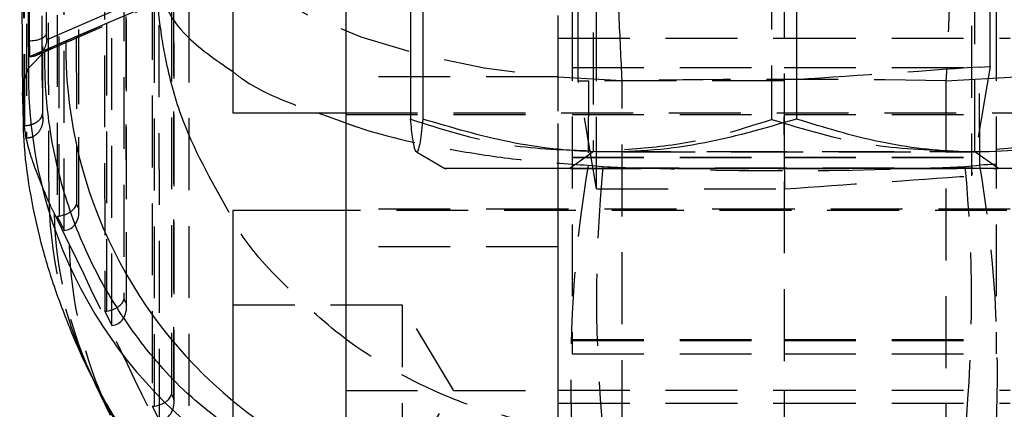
# Model space of a CAD drawing. Extents: x 32 to 413, y 26 to 297.
# Tile 11 of 20: x 276.71 to 294.13, y 162.58 to 169.47. Entities that reach past the tile are written whole.
import ezdxf

# ---------------------------------------------------------------- set-up
doc = ezdxf.new("R2010")
doc.units = 0
doc.linetypes.add('HIDDEN', pattern=[1.905, 1.27, -0.635])
doc.layers.get('0').update_dxf_attribs({"linetype": 'CONTINUOUS'})

msp = doc.modelspace()

# ---------------------------------------------------------------- linework, layer by layer
at = {"color": 7, "linetype": 'HIDDEN'}
for p, q in [((286.587862, 168.388494), (286.587868, 182.672273)), ((293.874591, 168.643114), (293.874586, 182.417654)), ((276.7937, 167.590639), (276.75852, 181.024643)), ((277.369624, 179.07479), (277.375024, 165.996415)), ((277.414225, 165.999939), (277.408826, 179.072342)), ((277.501614, 165.743767), (277.496272, 178.681207)), ((277.710567, 178.690309), (277.715721, 166.208325)), ((277.758611, 166.122726), (277.753476, 178.55696)), ((277.761492, 166.073258), (277.756329, 178.576317)), ((278.211543, 176.458376), (278.216556, 164.316897)), ((278.255757, 164.32042), (278.250745, 176.455928)), ((278.343147, 164.064249), (278.338192, 176.064793)), ((278.552485, 176.073896), (278.557254, 164.528807)), ((278.600143, 164.443208), (278.595395, 175.940547)), ((278.603025, 164.39374), (278.598249, 175.959904)), ((279.053461, 173.841963), (279.058089, 162.637378)), ((279.097289, 162.640902), (279.092664, 173.839514)), ((279.184679, 162.384731), (279.18011, 173.448379)), ((279.394405, 173.457483), (279.398786, 162.849289)), ((286.481227, 173.470464), (286.481227, 163.80171)), ((293.981226, 173.470464), (293.981226, 163.80171)), ((279.441676, 162.76369), (279.437314, 173.324133)), ((279.444557, 162.714222), (279.440168, 173.34349)), ((286.231226, 173.350959), (286.231226, 166.841542)), ((286.231226, 172.934613), (286.231226, 166.839711)), ((286.856226, 173.050557), (286.856226, 167.132526)), ((293.606227, 167.132526), (293.606227, 173.050557)), ((290.011914, 172.469237), (290.011914, 167.707701)), ((279.705682, 171.536621), (279.705682, 161.51926)), ((290.231227, 170.421027), (290.231227, 162.921027)), ((277.123688, 167.722111), (277.117116, 170.190449)), ((276.891513, 168.81743), (278.334681, 169.441776)), ((286.231226, 169.144636), (290.231227, 169.144636)), ((290.231227, 169.144636), (294.231227, 169.144636)), ((276.8846, 168.817307), (276.891345, 168.817307)), ((276.88524, 168.81743), (276.891513, 168.81743)), ((276.891606, 168.817408), (276.891513, 168.817423)), ((286.481227, 168.623174), (290.231227, 168.623174)), ((290.231227, 168.623174), (293.981226, 168.623174)), ((293.874591, 168.643114), (293.548624, 166.709317)), ((293.686988, 168.630329), (293.874591, 168.643114)), ((293.695178, 166.896191), (293.686988, 168.630329)), ((286.231226, 168.459852), (282.481227, 168.459852)), ((286.587862, 168.388494), (286.774339, 168.38882)), ((286.913536, 166.479995), (286.587862, 168.388494)), ((286.774339, 168.38882), (286.767275, 166.896191)), ((287.36732, 158.372831), (287.36732, 168.390192)), ((290.243225, 166.479995), (290.231836, 168.39133)), ((293.095133, 168.390192), (293.095133, 158.372831)), ((282.481227, 167.820995), (297.981226, 167.820995)), ((282.481227, 167.795995), (286.231226, 167.795995)), ((286.481227, 167.795995), (290.231227, 167.795995)), ((290.231227, 167.795995), (293.981226, 167.795995)), ((276.793699, 167.590639), (276.805785, 167.590988)), ((286.856227, 167.132527), (286.440658, 166.841543)), ((286.481227, 167.036817), (290.231227, 167.036817)), ((286.481227, 167.03368), (290.231227, 167.03368)), ((290.231227, 167.036817), (293.981226, 167.036817)), ((290.231227, 167.03368), (293.981226, 167.03368)), ((294.021795, 166.841543), (293.606226, 167.132527)), ((286.767275, 166.896191), (287.027414, 166.876038)), ((293.435039, 166.876038), (293.695178, 166.896191)), ((286.913536, 166.479995), (290.243225, 166.479995)), ((277.715721, 166.208325), (277.758611, 166.122726)), ((277.587655, 165.502738), (277.322163, 166.053737)), ((277.375024, 165.996415), (277.501614, 165.743767)), ((286.231226, 166.121026), (282.481227, 166.121026)), ((297.981226, 166.096026), (282.481227, 166.096026)), ((290.231227, 166.121026), (286.231226, 166.121026)), ((294.231227, 166.121026), (290.231227, 166.121026)), ((286.231226, 165.45717), (282.481227, 165.45717)), ((278.557254, 164.528807), (278.600143, 164.443208)), ((283.481226, 164.421026), (280.481226, 164.421026)), ((283.481226, 161.421027), (283.481226, 164.421026)), ((284.382518, 162.921027), (283.481226, 164.421026)), ((278.216556, 164.316897), (278.343147, 164.064249)), ((286.481227, 163.81459), (290.231227, 163.81459)), ((286.481227, 163.80171), (290.231227, 163.80171)), ((286.481227, 163.80171), (286.481227, 163.561329)), ((290.231227, 163.81459), (293.981226, 163.81459)), ((290.231227, 163.80171), (293.981226, 163.80171)), ((293.981226, 163.80171), (293.981226, 163.561329)), ((286.481227, 163.561329), (290.231227, 163.561329)), ((290.231227, 163.561329), (293.981226, 163.561329)), ((279.398786, 162.849289), (279.441676, 162.76369)), ((282.481227, 162.917792), (286.231226, 162.917792)), ((283.481226, 161.421027), (284.382518, 162.921027)), ((286.231226, 162.921027), (290.231227, 162.921027)), ((290.231227, 162.921027), (290.231227, 145.258946)), ((290.231227, 162.921027), (294.231227, 162.921027)), ((286.231226, 162.693725), (290.231227, 162.693725)), ((290.231227, 162.693725), (294.231227, 162.693725)), ((279.058089, 162.637378), (279.184679, 162.384731))]:
    msp.add_line(p, q, dxfattribs=at)
at = {"color": 7, "linetype": 'CONTINUOUS'}
for p, q in [((276.713019, 181.326234), (276.760297, 167.976602)), ((280.481226, 174.170995), (280.481226, 167.820995)), ((282.481227, 172.934613), (282.481227, 158.804248)), ((283.624346, 172.470851), (283.624346, 167.709315)), ((283.843658, 172.473923), (283.843658, 167.712387)), ((290.450539, 172.475382), (290.450539, 167.713846)), ((279.0573, 169.923542), (277.195406, 169.114477)), ((278.334681, 169.441776), (278.757296, 169.621899)), ((277.526602, 169.094853), (278.334681, 169.441776)), ((276.86411, 169.097083), (276.883051, 169.097083)), ((276.883051, 169.097083), (276.883066, 169.097083)), ((277.288395, 168.99198), (277.526602, 169.094853)), ((276.866559, 168.96752), (276.868505, 168.614984)), ((276.868505, 168.614984), (277.16091, 168.912119)), ((276.88524, 168.81743), (277.288395, 168.99198)), ((277.16091, 168.912119), (277.288395, 168.99198)), ((280.481226, 167.820995), (282.481227, 167.820995)), ((283.728315, 167.131897), (284.231228, 166.84154)), ((286.231226, 166.841542), (286.231226, 147.143682)), ((286.231226, 166.839711), (286.231226, 160.044738)), ((282.481227, 166.096026), (280.481226, 166.096026)), ((280.481226, 166.096026), (280.481226, 159.746026)), ((278.050533, 163.02898), (278.316024, 162.47798))]:
    msp.add_line(p, q, dxfattribs=at)
at = {"color": 8, "linetype": 'CONTINUOUS'}
for p, q in [((277.186926, 169.227406), (277.184487, 169.684157)), ((281.985434, 167.820995), (282.481227, 167.643811))]:
    msp.add_line(p, q, dxfattribs=at)
at = {"color": 7, "linetype": 'HIDDEN', "flags": 128}
for points in [[(287.36732, 168.390192), (286.127348, 168.459707), (284.925782, 168.613928), (283.79108, 168.849203), (282.750113, 169.159959), (281.827532, 169.538838), (281.045186, 169.976868), (280.421602, 170.463674), (279.971549, 170.987728), (279.705682, 171.536621)], [(293.095133, 168.390192), (294.335106, 168.459707), (295.536671, 168.613928), (296.671373, 168.849203), (297.712341, 169.159959), (298.634921, 169.538838), (299.417267, 169.976868), (300.040851, 170.463674), (300.490904, 170.987728), (300.756771, 171.536621)], [(277.123033, 167.732851), (277.121616, 168.27765), (277.116759, 170.188393)], [(276.890779, 168.820824), (276.89156, 168.817393), (276.891561, 168.817394), (276.891561, 168.817394)], [(290.132609, 167.131145), (289.409699, 167.131186), (288.725203, 167.13129), (288.111127, 167.131451), (287.596184, 167.131663), (287.204453, 167.131915), (286.954251, 167.132196), (286.857276, 167.132492), (286.918064, 167.13279), (287.133771, 167.133075), (287.494312, 167.133335), (287.982828, 167.133557), (288.576477, 167.133731), (289.247499, 167.133849), (289.96452, 167.133904), (290.694012, 167.133896), (291.401864, 167.133823), (292.054979, 167.133689), (292.622817, 167.133502), (293.078827, 167.133268), (293.401686, 167.133), (293.576299, 167.13271), (293.594499, 167.132411), (293.455436, 167.132118), (293.165613, 167.131844), (292.738581, 167.131601), (292.194309, 167.131402), (291.558244, 167.131256), (290.86013, 167.131169), (290.132609, 167.131145)], [(294.231227, 166.839711), (293.776577, 166.83956), (292.931502, 166.839348), (292.01277, 166.839196), (291.045443, 166.839107), (290.055906, 166.839086), (289.071151, 166.839131), (288.11804, 166.839242), (287.222572, 166.839416), (286.409171, 166.839648), (286.231226, 166.839711)], [(290.120466, 166.83999), (290.910653, 166.840015), (291.671147, 166.840106), (292.368709, 166.84026), (292.972852, 166.84047), (293.457174, 166.840727), (293.800506, 166.841019), (293.987843, 166.841335), (294.010999, 166.841659), (293.86896, 166.841978), (293.567934, 166.842278), (293.121079, 166.842546), (292.547923, 166.84277), (291.873517, 166.842941), (291.127334, 166.84305), (290.341987, 166.843093), (289.5518, 166.843069), (288.791306, 166.842978), (288.093744, 166.842824), (287.489601, 166.842614), (287.005279, 166.842357), (286.661947, 166.842064), (286.47461, 166.841749), (286.451455, 166.841425), (286.593493, 166.841105), (286.894519, 166.840805), (287.341374, 166.840537), (287.91453, 166.840313), (288.588937, 166.840143), (289.335119, 166.840033), (290.120466, 166.83999)]]:
    msp.add_lwpolyline(points, dxfattribs=at)
at = {"color": 7, "linetype": 'CONTINUOUS', "flags": 128}
for points in [[(286.231226, 166.839711), (285.700027, 166.839931), (285.114481, 166.840259), (284.668508, 166.840621), (284.37427, 166.841009), (284.239795, 166.84141), (284.268751, 166.841816), (284.460347, 166.842214), (284.809358, 166.842594), (285.306264, 166.842945), (285.937509, 166.843258), (286.685876, 166.843524), (287.530951, 166.843736), (288.449683, 166.843888), (289.41701, 166.843976), (290.406547, 166.843998)], [(290.406547, 166.843998), (291.391302, 166.843952), (292.344413, 166.843841), (293.239881, 166.843667), (294.053282, 166.843436), (294.762427, 166.843152), (295.347972, 166.842825), (295.793946, 166.842463), (296.088183, 166.842075), (296.222658, 166.841673), (296.193702, 166.841267), (296.002106, 166.840869), (295.653095, 166.84049), (295.156189, 166.840138), (294.524944, 166.839826), (294.231227, 166.839711)]]:
    msp.add_lwpolyline(points, dxfattribs=at)
at = {"color": 8, "linetype": 'CONTINUOUS'}
for centre, radius, start, end in [((285.663851, 169.008755), 8.137704, 179.39379, 230.4415067), ((284.990377, 168.481691), 8.122966, 179.0597647, 236.2816129), ((284.681756, 166.447798), 7.459461, 206.7389543, 235.7285422), ((284.729887, 166.257756), 7.418816, 205.8298104, 235.0621806)]:
    msp.add_arc(centre, radius, start, end, dxfattribs=at)
at = {"color": 7, "linetype": 'HIDDEN'}
for centre, radius, start, end in [((308.64893, 163.205107), 22.190784, 170.4252575, 182.5155263), ((311.425858, 164.52975), 24.511, 174.5070146, 185.4929854), ((269.036595, 164.52975), 24.511, 354.5070146, 5.4929854), ((271.813523, 163.205107), 22.190784, 357.4844737, 9.5747425), ((284.66992, 166.427108), 7.439593, 181.472849, 206.6376651), ((284.710484, 166.232796), 7.39049, 181.388312, 205.721174), ((284.977806, 165.682046), 7.392326, 181.3899035, 204.7831075), ((285.656456, 168.996914), 8.123866, 230.4285314, 264.823179)]:
    msp.add_arc(centre, radius, start, end, dxfattribs=at)
for centre, major_axis, ratio, start_param, end_param in [((286.871154, 169.717377), (-0.001326, 10.150712), 0.004361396, 4.387786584, 5.839617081), ((293.5913, 169.717377), (0.001326, 10.150712), 0.004361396, 0.443568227, 1.871654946), ((290.231227, 166.833434), (60.899903, 4.259564), 0.025456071, 1.512240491, 1.56900583), ((290.231227, 166.834125), (60.9, 0), 0.025569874, 1.570786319, 1.627590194), ((290.231227, 148.045954), (60.9, 0), 0.334429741, 1.523752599, 1.617840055), ((290.231227, 220.312117), (60.9, 0), 0.878656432, 4.659756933, 4.765021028), ((333.004191, 169.717377), (145.15779, 10.147423), 0.0017801, 4.413245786, 4.436989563), ((278.775884, 109.74406), (-3.704804, 58.69548), 0.123018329, 5.989222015, 6.000427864), ((277.41409, 166.189578), (0.301438, 0.07136), 0.601810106, 4.571315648, 6.004729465), ((277.372013, 166.273554), (0.305531, 0.03757), 0.89928015, 4.612050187, 4.740010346), ((277.45698, 166.103979), (-0.083845, 0.354176), 0.826545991, 3.009757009, 4.571130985), ((282.187735, 204.167467), (-49.411945, 115.49773), 0.160629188, 1.842705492, 1.881845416), ((278.255622, 164.51006), (0.301438, 0.07136), 0.601810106, 4.571315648, 6.004729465), ((278.298512, 164.424461), (-0.083845, 0.354176), 0.826545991, 3.009757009, 4.571130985), ((278.213546, 164.594036), (0.305531, 0.03757), 0.89928015, 4.612050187, 4.740010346), ((279.097155, 162.830542), (0.301438, 0.07136), 0.601810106, 4.571315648, 6.004729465), ((279.140045, 162.744942), (-0.083845, 0.354176), 0.826545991, 3.009757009, 4.571130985), ((279.055078, 162.914518), (0.305531, 0.03757), 0.89928015, 4.612050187, 4.740010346)]:
    msp.add_ellipse(centre, major_axis=major_axis, ratio=ratio, start_param=start_param, end_param=end_param, dxfattribs=at)
for points, knots in [([(276.805785, 167.590988), (276.799767, 169.829666), (276.787723, 174.309669), (276.777449, 178.789678), (276.77231, 181.031006)], [0, 0, 0, 0, 0.499704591, 1, 1, 1, 1]), ([(277.076299, 180.964915), (277.076708, 180.783317), (277.078752, 179.875323), (277.087531, 176.061768), (277.097966, 171.856608), (277.10748, 168.377844), (277.109048, 167.804674)], [0, 0, 0, 0, 0.041397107, 0.206986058, 0.869341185, 1, 1, 1, 1]), ([(276.806182, 180.824536), (276.806483, 180.673133), (276.80823, 179.795373), (276.815926, 176.012192), (276.825421, 171.679932), (276.834193, 168.074034), (276.835898, 167.373559)], [0, 0, 0, 0, 0.033767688, 0.195768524, 0.843771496, 1, 1, 1, 1]), ([(287.36732, 168.390192), (287.349119, 168.774658), (287.312715, 169.54359), (287.265313, 170.830416), (287.225264, 172.202583), (287.193519, 173.722356), (287.176354, 175.20946), (287.175033, 176.604925), (287.187551, 177.804965), (287.214357, 178.83894), (287.247926, 179.575461), (287.274511, 179.920308), (287.284105, 180.044771)], [0, 0, 0, 0, 0.092114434, 0.184228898, 0.288392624, 0.392556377, 0.516342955, 0.622683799, 0.729024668, 0.834678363, 0.940332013, 1, 1, 1, 1]), ([(293.178348, 180.044771), (293.198151, 179.760935), (293.234665, 179.237576), (293.267527, 178.158837), (293.286939, 176.879542), (293.287694, 175.431576), (293.271173, 173.8961), (293.243655, 172.464489), (293.203684, 171.027921), (293.154458, 169.646621), (293.11446, 168.799524), (293.095133, 168.390192)], [0, 0, 0, 0, 0.128293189, 0.2365570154, 0.3448209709, 0.4835259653, 0.5879898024, 0.6924536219, 0.7972375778, 0.902021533, 1, 1, 1, 1]), ([(277.232785, 166.235887), (277.227949, 167.541132), (277.211371, 172.014589), (277.196757, 176.481963), (277.186407, 179.645866)], [0, 0, 0, 0, 0.291775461, 1, 1, 1, 1]), ([(277.012826, 168.842432), (277.126486, 168.891834), (277.7466, 169.161361), (278.36695, 169.428204), (278.873598, 169.646137)], [0, 0, 0, 0, 0.1832891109, 1, 1, 1, 1]), ([(276.891606, 168.817408), (276.925476, 168.821006), (276.993217, 168.828201), (277.069479, 168.866767), (277.099665, 168.90356), (277.108198, 168.913961)], [0, 0, 0, 0, 0.417694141, 0.835390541, 1, 1, 1, 1]), ([(276.891561, 168.817394), (276.891562, 168.817395), (276.891577, 168.8174), (276.891592, 168.817404), (276.891606, 168.817408)], [0, 0, 0, 0, 0.080819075, 1, 1, 1, 1]), ([(280.481226, 168.553309), (280.532679, 168.511739), (280.797106, 168.298096), (281.326309, 168.050156), (281.843848, 167.870221), (281.985434, 167.820995)], [0, 0, 0, 0, 0.149294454, 0.767267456, 1, 1, 1, 1]), ([(299.481227, 168.260776), (299.293146, 168.162208), (298.807619, 167.907755), (297.646653, 167.505472), (296.248272, 167.177171), (294.834778, 166.975721), (294.075026, 166.9227), (293.695178, 166.896191)], [0, 0, 0, 0, 0.138000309, 0.356246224, 0.666581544, 0.833302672, 1, 1, 1, 1]), ([(277.232785, 166.235887), (277.129193, 166.482443), (276.922008, 166.975557), (276.777283, 167.552397), (276.774843, 167.851771), (276.77385, 167.973609)], [0, 0, 0, 0, 0.372259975, 0.744523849, 1, 1, 1, 1]), ([(277.109048, 167.804674), (277.109017, 167.804169), (277.107735, 167.783547), (277.094291, 167.735417), (277.042408, 167.671479), (276.961126, 167.624496), (276.883454, 167.598763), (276.831742, 167.593587), (276.805785, 167.590988)], [0, 0, 0, 0, 0.005764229, 0.23542102, 0.54832248, 0.74819641, 0.873606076, 1, 1, 1, 1]), ([(277.123033, 167.732851), (277.123078, 167.731774), (277.124958, 167.686702), (277.114178, 167.599983), (277.062911, 167.495564), (276.992846, 167.425408), (276.918271, 167.383437), (276.862846, 167.376791), (276.835898, 167.373559)], [0, 0, 0, 0, 0.006559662, 0.274716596, 0.524346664, 0.693231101, 0.850843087, 1, 1, 1, 1]), ([(277.109048, 167.804674), (277.110444, 167.797082), (277.114847, 167.773139), (277.119711, 167.749199), (277.123033, 167.732851)], [0, 0, 0, 0, 0.317099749, 1, 1, 1, 1]), ([(283.624346, 167.709315), (284.178568, 167.534233), (285.200941, 167.21126), (286.25826, 167.172468), (286.742413, 167.154705)], [0, 0, 0, 0, 0.542093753, 1, 1, 1, 1]), ([(287.407575, 167.173063), (287.783712, 167.204398), (288.666524, 167.277944), (289.521318, 167.550991), (290.011914, 167.707701)], [0, 0, 0, 0, 0.426066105, 1, 1, 1, 1]), ([(290.011914, 167.707701), (290.585219, 167.53331), (291.659167, 167.206631), (292.769822, 167.16855), (293.287576, 167.150798)], [0, 0, 0, 0, 0.533828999, 1, 1, 1, 1]), ([(293.97761, 167.179185), (294.349013, 167.209581), (295.244424, 167.282861), (296.111417, 167.551782), (296.618795, 167.70916)], [0, 0, 0, 0, 0.414784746, 1, 1, 1, 1]), ([(276.835898, 167.373559), (276.826036, 167.418185), (276.810049, 167.490526), (276.798229, 167.562909), (276.7937, 167.590639)], [0, 0, 0, 0, 0.616891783, 1, 1, 1, 1]), ([(282.481227, 167.643811), (282.546774, 167.619909), (283.135466, 167.405245), (284.223172, 167.180573), (285.626021, 166.975096), (286.386875, 166.922491), (286.767275, 166.896191)], [0, 0, 0, 0, 0.056960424, 0.511572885, 0.755803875, 1, 1, 1, 1]), ([(286.47953, 162.231151), (286.101688, 162.292552), (285.345952, 162.415363), (283.952645, 162.896803), (282.563789, 163.676772), (281.359671, 164.796641), (280.663909, 165.551777), (280.440705, 166.015275), (280.41852, 166.061343)], [0, 0, 0, 0, 0.150934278, 0.301889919, 0.582878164, 0.780486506, 0.978182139, 1, 1, 1, 1]), ([(299.481227, 165.301744), (299.355177, 165.1357), (298.943184, 164.592984), (297.879202, 163.68749), (296.512801, 162.895155), (295.115951, 162.415666), (294.360581, 162.292653), (293.982924, 162.231151)], [0, 0, 0, 0, 0.100403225, 0.328168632, 0.652038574, 0.826031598, 1, 1, 1, 1])]:
    msp.add_open_spline(points, degree=3, knots=knots, dxfattribs=at)
at = {"color": 7, "linetype": 'CONTINUOUS'}
for points, knots in [([(276.805595, 180.823207), (276.814695, 178.868861), (276.832895, 174.960169), (276.853705, 171.051445), (276.86411, 169.097083)], [0, 0, 0, 0, 0.499999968, 1, 1, 1, 1]), ([(276.823031, 180.823207), (276.832463, 178.849469), (276.851142, 174.940776), (276.872495, 171.032053), (276.883066, 169.097083)], [0, 0, 0, 0, 0.5049612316, 1, 1, 1, 1]), ([(276.86411, 169.097083), (276.864646, 169.052377), (276.865196, 169.006404), (276.866523, 168.968562), (276.866559, 168.96752)], [0, 0, 0, 0, 0.972475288, 1, 1, 1, 1]), ([(276.883066, 169.097083), (276.917307, 169.098763), (276.985788, 169.102123), (277.076915, 169.126236), (277.146228, 169.161383), (277.174335, 169.192603), (277.184341, 169.214775), (277.185853, 169.22196), (277.186928, 169.227069)], [0, 0, 0, 0, 0.223821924, 0.447647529, 0.671473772, 0.89529262, 0.925550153, 1, 1, 1, 1]), ([(277.108198, 168.913961), (277.122839, 168.928673), (277.161644, 168.967665), (277.183481, 169.029236), (277.193624, 169.082383), (277.194741, 169.102502), (277.195406, 169.114477)], [0, 0, 0, 0, 0.2758998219, 0.73124445, 0.840036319, 1, 1, 1, 1]), ([(277.195406, 169.114477), (277.194448, 169.11535), (277.192132, 169.117461), (277.189227, 169.142815), (277.187411, 169.183104), (277.187059, 169.215269), (277.186926, 169.227404)], [0, 0, 0, 0, 0.212938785, 0.514994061, 0.817009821, 1, 1, 1, 1]), ([(276.866559, 168.96752), (276.868088, 168.934913), (276.871352, 168.865314), (276.878359, 168.821215), (276.883489, 168.818388), (276.88524, 168.817423)], [0, 0, 0, 0, 0.367369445, 0.784130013, 1, 1, 1, 1]), ([(280.481226, 162.2171), (280.201809, 162.428677), (279.558231, 162.916), (278.733874, 163.88462), (278.005307, 165.047689), (277.491064, 166.323366), (277.212538, 167.577476), (277.154289, 168.449502), (277.160226, 168.864323), (277.16091, 168.912119)], [0, 0, 0, 0, 0.135141, 0.311268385, 0.48739583, 0.663529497, 0.839663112, 0.98152557, 1, 1, 1, 1]), ([(276.769871, 167.973538), (276.771298, 167.760565), (276.774834, 167.232646), (276.881477, 166.445331), (277.057909, 165.598067), (277.303873, 164.769507), (277.626551, 163.933406), (277.869767, 163.373454), (278.020706, 163.096415), (278.023135, 163.091957)], [0, 0, 0, 0, 0.104648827, 0.259405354, 0.418490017, 0.589317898, 0.778583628, 0.996437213, 1, 1, 1, 1]), ([(283.843658, 167.712387), (283.836273, 167.642685), (283.810842, 167.402677), (283.765811, 167.129156), (283.713445, 167.109926), (283.66596, 167.332243), (283.63827, 167.583146), (283.624346, 167.709315)], [0, 0, 0, 0, 0.103281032, 0.355633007, 0.614041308, 0.805915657, 1, 1, 1, 1]), ([(290.450539, 167.713846), (289.877114, 167.546038), (288.71783, 167.206783), (287.000187, 167.082383), (285.358222, 167.264047), (284.351588, 167.56203), (283.843658, 167.712387)], [0, 0, 0, 0, 0.264602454, 0.534942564, 0.765340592, 1, 1, 1, 1]), ([(296.838108, 167.712232), (296.283717, 167.54469), (295.162915, 167.205975), (293.502289, 167.082374), (291.914824, 167.264802), (290.941607, 167.563253), (290.450539, 167.713846)], [0, 0, 0, 0, 0.2646022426, 0.5349421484, 0.7653399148, 1, 1, 1, 1]), ([(278.013204, 163.105087), (278.016129, 163.099223), (278.02783, 163.075767), (278.040803, 163.049031), (278.050533, 163.02898)], [0, 0, 0, 0, 0.250027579, 1, 1, 1, 1])]:
    msp.add_open_spline(points, degree=3, knots=knots, dxfattribs=at)
at = {"color": 8, "linetype": 'CONTINUOUS'}
for points, knots in [([(280.41852, 166.061343), (280.101176, 166.623703), (279.610151, 167.493838), (279.332935, 168.563876), (279.223819, 169.163769), (279.179449, 169.510834), (279.156284, 169.781849), (279.146659, 169.941967), (279.142368, 170.036841), (279.140323, 170.093115), (279.139283, 170.126504), (279.138761, 170.14517), (279.138515, 170.154509), (279.138288, 170.163333), (279.138134, 170.16972), (279.138001, 170.175249)], [0, 0, 0, 0, 0.434586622, 0.67243186, 0.760356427, 0.858382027, 0.916076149, 0.950218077, 0.97046022, 0.982469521, 0.989596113, 0.993825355, 0.995530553, 0.996130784, 1, 1, 1, 1]), ([(279.138001, 170.175249), (279.138335, 170.172983), (279.13872, 170.170365), (279.139269, 170.166754), (279.139855, 170.162924), (279.141056, 170.155279), (279.143312, 170.141598), (279.147404, 170.118543), (279.155144, 170.079674), (279.170592, 170.014063), (279.203618, 169.902997), (279.260573, 169.760686), (279.391737, 169.514639), (279.687691, 169.098986), (280.176599, 168.762787), (280.481226, 168.553309)], [0, 0, 0, 0, 0.004035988, 0.004662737, 0.006442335, 0.010854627, 0.018289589, 0.030817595, 0.051934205, 0.087548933, 0.147731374, 0.249981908, 0.341735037, 0.589850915, 1, 1, 1, 1]), ([(276.883051, 169.097083), (276.883186, 169.06684), (276.88354, 168.987093), (276.885366, 168.887939), (276.888042, 168.827886), (276.890085, 168.822613), (276.890779, 168.820824)], [0, 0, 0, 0, 0.195408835, 0.515273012, 0.835531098, 1, 1, 1, 1]), ([(276.77385, 167.973609), (276.769326, 168.034937), (276.750842, 168.285518), (276.817877, 168.473221), (276.868505, 168.614984)], [0, 0, 0, 0, 0.2447445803, 1, 1, 1, 1])]:
    msp.add_open_spline(points, degree=3, knots=knots, dxfattribs=at)

doc.saveas('drawing.dxf')
